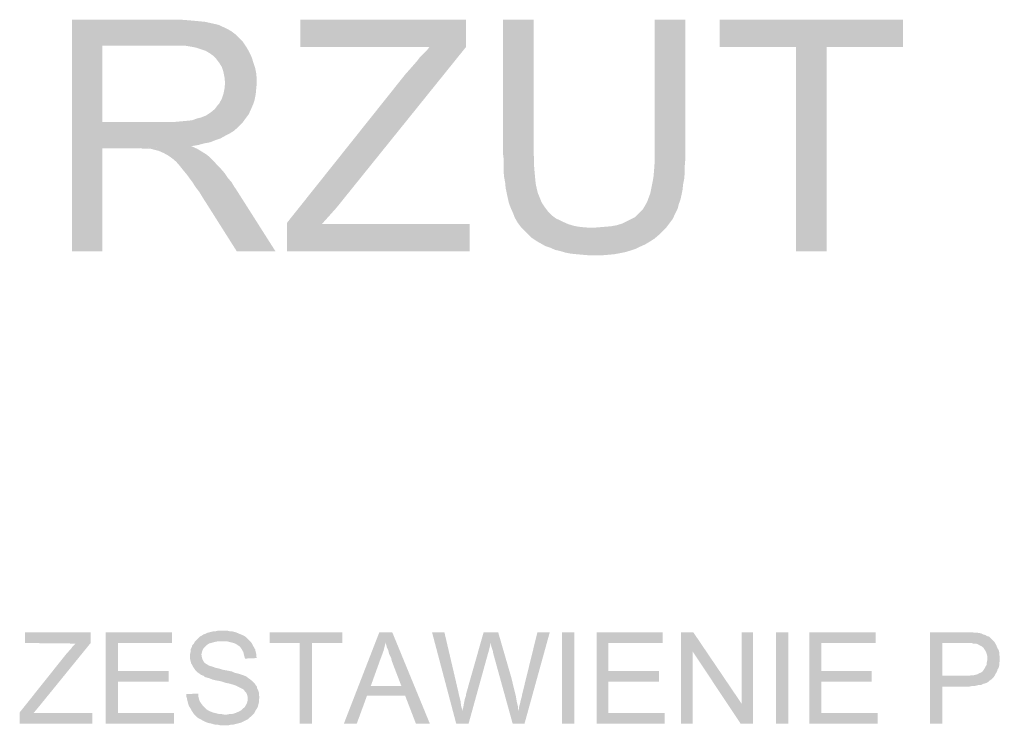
# Model space of a CAD drawing. Header units: millimetres. Extents: x -14047 to 49934, y -21523 to 14989.
# Tile 187 of 256: x 2344 to 2505, y 7594 to 7709. Entities that reach past the tile are written whole.
import ezdxf

# ---------------------------------------------------------------- set-up
doc = ezdxf.new("R2010")
doc.units = ezdxf.units.MM
doc.layers.add('H', color=7, linetype='Continuous')
doc.layers.add('P', color=7, linetype='Continuous')

msp = doc.modelspace()

# ---------------------------------------------------------------- hatches: boundary and pattern name
at = {"layer": 'H', "linetype": 'Continuous'}
for points in [[(2352.336, 7671.446), (2352.336, 7709.451), (2369.089, 7709.451), (2370.239, 7709.451), (2371.384, 7709.361), (2372.354, 7709.276), (2373.323, 7709.186), (2374.203, 7709.101), (2374.998, 7708.921), (2375.793, 7708.746), (2376.498, 7708.571), (2376.848, 7708.391), (2377.643, 7708.041), (2378.438, 7707.601), (2379.143, 7707.071), (2379.763, 7706.451), (2380.377, 7705.836), (2369.354, 7705.216), (2357.361, 7705.216), (2357.361, 7692.698), (2380.287, 7692.518), (2380.022, 7692.253), (2379.498, 7691.728), (2378.878, 7691.198), (2378.173, 7690.758), (2377.468, 7690.403), (2376.673, 7689.963), (2375.878, 7689.698), (2374.998, 7689.343), (2374.028, 7689.168), (2373.058, 7688.903), (2371.999, 7688.728), (2363.18, 7688.374), (2357.361, 7688.374), (2357.361, 7671.446)], [(2387.606, 7671.446), (2387.606, 7676.12), (2407.009, 7700.457), (2407.714, 7701.252), (2408.334, 7701.957), (2408.949, 7702.662), (2409.479, 7703.367), (2410.093, 7703.981), (2410.713, 7704.601), (2410.978, 7704.951), (2389.811, 7704.951), (2389.811, 7709.451), (2416.973, 7709.451), (2416.973, 7704.951), (2395.72, 7678.585), (2393.341, 7675.94), (2417.592, 7675.94), (2417.592, 7671.446)], [(2426.586, 7674.885), (2425.966, 7675.5), (2425.441, 7676.205), (2424.996, 7677), (2424.646, 7677.88), (2424.292, 7678.675), (2424.027, 7679.38), (2423.852, 7680.175), (2423.677, 7680.97), (2423.497, 7681.849), (2423.412, 7682.729), (2423.237, 7683.704), (2423.147, 7684.674), (2423.147, 7685.729), (2423.147, 7686.789), (2423.057, 7687.494), (2423.057, 7709.451), (2428.086, 7709.451), (2428.086, 7687.494), (2428.171, 7686.349), (2428.171, 7685.289), (2428.261, 7684.229), (2428.351, 7683.259), (2428.436, 7682.469), (2428.616, 7681.674), (2428.791, 7680.97), (2429.056, 7680.35), (2429.406, 7679.47), (2429.936, 7678.675), (2430.466, 7677.97), (2431.081, 7677.355), (2431.791, 7676.825), (2432.23, 7676.645), (2432.935, 7676.295), (2433.73, 7675.94), (2434.61, 7675.675), (2435.49, 7675.5), (2436.375, 7675.41), (2437.43, 7675.325), (2437.695, 7675.325)], [(2438.14, 7670.826), (2437.08, 7670.826), (2436.02, 7670.916), (2435.05, 7671.006), (2434.17, 7671.091), (2433.285, 7671.266), (2432.405, 7671.531), (2431.611, 7671.711), (2430.816, 7672.061), (2430.026, 7672.326), (2429.406, 7672.681), (2428.616, 7673.121), (2427.821, 7673.651), (2427.201, 7674.265), (2426.586, 7674.885), (2437.695, 7675.325), (2438.755, 7675.41), (2439.814, 7675.5), (2440.869, 7675.59), (2441.754, 7675.765), (2442.634, 7676.03), (2443.339, 7676.38), (2444.044, 7676.735), (2444.749, 7677.09), (2445.279, 7677.615), (2445.544, 7677.88), (2445.984, 7678.325), (2446.339, 7678.94), (2446.689, 7679.555), (2446.953, 7680.265), (2447.218, 7680.97), (2447.398, 7681.849), (2447.573, 7682.729), (2447.748, 7683.704), (2447.838, 7684.759), (2447.923, 7685.904), (2447.923, 7687.139), (2447.923, 7709.451), (2452.953, 7709.451), (2452.953, 7687.494), (2452.953, 7686.434), (2452.863, 7685.379), (2452.863, 7684.319), (2452.778, 7683.349), (2452.598, 7682.469), (2452.513, 7681.584), (2452.333, 7680.705), (2452.158, 7679.91), (2451.893, 7679.205), (2451.718, 7678.5), (2451.278, 7677.615), (2450.923, 7676.825), (2450.393, 7676.12), (2449.863, 7675.41), (2449.248, 7674.795), (2448.633, 7674.18), (2447.923, 7673.561), (2446.953, 7672.946), (2446.339, 7672.591), (2445.544, 7672.236), (2444.839, 7671.886), (2444.044, 7671.621), (2443.164, 7671.356), (2442.284, 7671.181), (2441.399, 7671.006), (2440.429, 7670.916), (2439.37, 7670.826), (2438.4, 7670.826)], [(2471.115, 7671.446), (2471.115, 7704.951), (2458.597, 7704.951), (2458.597, 7709.451), (2488.668, 7709.451), (2488.668, 7704.951), (2476.145, 7704.951), (2476.145, 7671.446)], [(2380.287, 7692.518), (2357.361, 7692.698), (2368.119, 7692.698), (2369.269, 7692.698), (2370.239, 7692.783), (2371.209, 7692.873), (2372.089, 7692.963), (2372.793, 7693.228), (2373.498, 7693.403), (2374.383, 7693.753), (2375.173, 7694.283), (2375.793, 7694.813), (2376.323, 7695.518), (2376.498, 7695.693), (2376.938, 7696.487), (2377.203, 7697.282), (2377.378, 7698.162), (2377.468, 7699.047), (2377.378, 7700.017), (2377.203, 7700.897), (2376.938, 7701.692), (2376.498, 7702.397), (2375.968, 7703.102), (2375.528, 7703.541), (2374.908, 7703.981), (2374.293, 7704.336), (2373.498, 7704.601), (2372.703, 7704.866), (2371.824, 7705.041), (2370.764, 7705.216), (2369.709, 7705.216), (2369.354, 7705.216), (2380.377, 7705.836), (2380.907, 7705.041), (2381.082, 7704.776), (2381.522, 7703.981), (2381.877, 7703.192), (2382.142, 7702.307), (2382.407, 7701.517), (2382.582, 7700.632), (2382.672, 7699.662), (2382.672, 7699.047), (2382.582, 7698.162), (2382.492, 7697.192), (2382.317, 7696.312), (2382.052, 7695.518), (2381.702, 7694.723), (2381.347, 7693.933), (2380.817, 7693.228)], [(2379.408, 7671.446), (2374.383, 7679.38), (2373.763, 7680.35), (2373.233, 7681.234), (2372.618, 7682.024), (2372.179, 7682.729), (2371.649, 7683.439), (2371.209, 7684.054), (2370.764, 7684.584), (2370.059, 7685.464), (2369.444, 7686.169), (2368.824, 7686.699), (2368.209, 7687.139), (2367.414, 7687.584), (2366.619, 7687.934), (2365.914, 7688.109), (2365.299, 7688.289), (2364.415, 7688.289), (2363.27, 7688.374), (2371.914, 7688.728), (2372.883, 7688.289), (2373.763, 7687.759), (2374.468, 7687.319), (2374.998, 7686.879), (2375.618, 7686.259), (2376.143, 7685.644), (2376.763, 7685.024), (2377.378, 7684.319), (2377.908, 7683.524), (2378.528, 7682.819), (2379.053, 7681.939), (2379.143, 7681.849), (2385.757, 7671.446)], [(2343.782, 7594.021), (2343.782, 7595.871), (2351.451, 7605.485), (2351.716, 7605.75), (2351.981, 7606.1), (2352.246, 7606.365), (2352.426, 7606.63), (2352.686, 7606.894), (2352.951, 7607.159), (2344.662, 7607.249), (2344.662, 7609.009), (2355.421, 7609.009), (2355.421, 7607.249), (2346.957, 7596.841), (2346.077, 7595.786), (2355.686, 7595.786), (2355.686, 7594.021)], [(2357.89, 7594.021), (2357.89, 7609.009), (2368.739, 7609.009), (2368.739, 7607.249), (2359.92, 7607.249), (2359.92, 7602.66), (2368.209, 7602.66), (2368.209, 7600.9), (2359.92, 7600.9), (2359.92, 7595.786), (2369.089, 7595.786), (2369.089, 7594.021)], [(2380.732, 7604.69), (2380.642, 7605.045), (2380.552, 7605.395), (2380.467, 7605.75), (2380.287, 7606.1), (2380.112, 7606.365), (2379.937, 7606.63), (2379.673, 7606.804), (2379.408, 7606.984), (2379.143, 7607.159), (2378.878, 7607.249), (2378.528, 7607.334), (2378.173, 7607.424), (2377.823, 7607.514), (2377.378, 7607.514), (2377.113, 7607.514), (2372.528, 7607.514), (2372.793, 7607.774), (2373.058, 7608.039), (2373.323, 7608.304), (2373.673, 7608.484), (2373.938, 7608.659), (2374.203, 7608.744), (2374.558, 7608.924), (2374.908, 7609.009), (2375.263, 7609.099), (2375.618, 7609.189), (2375.968, 7609.189), (2376.323, 7609.274), (2376.673, 7609.274), (2377.028, 7609.274), (2377.378, 7609.274), (2377.823, 7609.274), (2378.173, 7609.189), (2378.528, 7609.189), (2378.878, 7609.099), (2379.233, 7609.009), (2379.848, 7608.744), (2380.287, 7608.569), (2380.642, 7608.394), (2380.907, 7608.219), (2381.172, 7607.954), (2381.437, 7607.689), (2381.702, 7607.424), (2381.877, 7607.159), (2382.052, 7606.804), (2382.407, 7606.19), (2382.492, 7605.835), (2382.582, 7605.485), (2382.582, 7605.13), (2382.672, 7604.78)], [(2389.726, 7594.021), (2389.726, 7607.249), (2384.787, 7607.249), (2384.787, 7609.009), (2396.69, 7609.009), (2396.69, 7607.249), (2391.751, 7607.249), (2391.751, 7594.021)], [(2396.955, 7594.021), (2402.774, 7609.009), (2404.894, 7609.009), (2403.744, 7607.424), (2403.744, 7607.069), (2403.479, 7606.015), (2403.219, 7605.31), (2402.954, 7604.6), (2401.365, 7600.19), (2407.009, 7598.606), (2400.75, 7598.606), (2399.07, 7594.021)], [(2408.774, 7594.021), (2407.009, 7598.606), (2401.365, 7600.19), (2406.394, 7600.19), (2404.804, 7604.34), (2404.714, 7604.78), (2404.539, 7605.13), (2404.364, 7605.485), (2404.274, 7605.925), (2404.189, 7606.19), (2404.009, 7606.54), (2403.924, 7606.894), (2403.834, 7607.159), (2403.744, 7607.424), (2404.894, 7609.009), (2411.063, 7594.021)], [(2415.388, 7594.021), (2411.418, 7609.009), (2413.448, 7609.009), (2415.738, 7599.221), (2415.828, 7598.781), (2415.918, 7598.431), (2416.003, 7598.076), (2416.093, 7597.726), (2416.178, 7597.016), (2416.268, 7596.666), (2416.358, 7596.311), (2416.358, 7596.136)], [(2415.388, 7594.021), (2416.358, 7596.136), (2416.533, 7596.666), (2416.623, 7597.196), (2416.708, 7597.636), (2416.798, 7598.076), (2416.888, 7598.341), (2416.973, 7598.606), (2416.973, 7598.781), (2419.882, 7609.009), (2422.267, 7609.009), (2421.032, 7607.249), (2420.942, 7606.804), (2420.852, 7606.455), (2420.767, 7606.1), (2420.677, 7605.75), (2420.587, 7605.485), (2417.412, 7594.021)], [(2424.646, 7594.021), (2421.472, 7605.485), (2421.382, 7606.015), (2421.207, 7606.455), (2421.117, 7606.804), (2421.117, 7607.069), (2421.032, 7607.249), (2422.267, 7609.009), (2424.467, 7601.425), (2424.556, 7601.075), (2424.646, 7600.635), (2424.731, 7600.28), (2424.821, 7599.93), (2424.911, 7599.575), (2424.996, 7599.221), (2425.086, 7598.871), (2425.176, 7598.516), (2425.351, 7597.461), (2425.441, 7597.106), (2425.526, 7596.756), (2425.526, 7596.401), (2425.616, 7596.136)], [(2424.646, 7594.021), (2425.616, 7596.136), (2425.701, 7596.756), (2425.791, 7597.106), (2425.881, 7597.461), (2425.966, 7597.811), (2426.146, 7598.516), (2426.231, 7598.961), (2426.321, 7599.31), (2428.701, 7609.009), (2430.731, 7609.009), (2426.586, 7594.021)], [(2432.76, 7594.021), (2432.76, 7609.009), (2434.785, 7609.009), (2434.785, 7594.021)], [(2438.4, 7594.021), (2438.4, 7609.009), (2449.248, 7609.009), (2449.248, 7607.249), (2440.339, 7607.249), (2440.339, 7602.66), (2448.633, 7602.66), (2448.633, 7600.9), (2440.339, 7600.9), (2440.339, 7595.786), (2449.603, 7595.786), (2449.603, 7594.021)], [(2452.248, 7594.021), (2452.248, 7609.009), (2454.273, 7609.009), (2454.188, 7605.835), (2454.188, 7594.021)], [(2462.036, 7594.021), (2454.188, 7605.835), (2454.273, 7609.009), (2462.211, 7597.281)], [(2462.036, 7594.021), (2462.211, 7597.281), (2462.211, 7609.009), (2464.061, 7609.009), (2464.061, 7594.021)], [(2467.856, 7594.021), (2467.856, 7609.009), (2469.885, 7609.009), (2469.885, 7594.021)], [(2473.32, 7594.021), (2473.32, 7609.009), (2484.168, 7609.009), (2484.168, 7607.249), (2475.26, 7607.249), (2475.26, 7602.66), (2483.554, 7602.66), (2483.554, 7600.9), (2475.26, 7600.9), (2475.26, 7595.786), (2484.523, 7595.786), (2484.523, 7594.021)], [(2493.077, 7594.021), (2493.077, 7609.009), (2499.601, 7609.009), (2500.041, 7609.009), (2500.396, 7608.924), (2500.656, 7608.924), (2500.921, 7608.924), (2501.451, 7608.834), (2501.806, 7608.659), (2502.156, 7608.569), (2502.421, 7608.394), (2502.776, 7608.304), (2503.126, 7607.954), (2503.391, 7607.689), (2503.656, 7607.424), (2498.896, 7607.249), (2495.102, 7607.249), (2495.102, 7601.87), (2503.571, 7601.69), (2503.306, 7601.425), (2503.126, 7601.25), (2502.861, 7601.075), (2502.686, 7600.9), (2502.421, 7600.72), (2502.156, 7600.635), (2501.806, 7600.545), (2501.451, 7600.37), (2501.101, 7600.37), (2500.746, 7600.28), (2500.396, 7600.19), (2499.951, 7600.19), (2499.511, 7600.105), (2495.102, 7600.105), (2495.102, 7594.021)], [(2381.967, 7595.431), (2377.468, 7595.521), (2377.823, 7595.521), (2378.263, 7595.606), (2378.613, 7595.606), (2378.968, 7595.696), (2379.233, 7595.786), (2379.408, 7595.871), (2379.848, 7596.046), (2380.112, 7596.226), (2380.377, 7596.491), (2380.642, 7596.666), (2380.907, 7597.106), (2381.082, 7597.461), (2381.172, 7597.811), (2381.172, 7598.076), (2381.172, 7598.431), (2381.082, 7598.781), (2380.907, 7599.136), (2380.732, 7599.31), (2380.552, 7599.575), (2380.287, 7599.75), (2379.937, 7599.93), (2379.583, 7600.105), (2379.408, 7600.19), (2379.233, 7600.28), (2378.968, 7600.37), (2378.703, 7600.455), (2378.348, 7600.545), (2377.998, 7600.635), (2377.558, 7600.72), (2377.028, 7600.9), (2376.763, 7600.985), (2376.233, 7601.075), (2375.793, 7601.165), (2375.438, 7601.25), (2374.998, 7601.425), (2374.733, 7601.515), (2374.383, 7601.605), (2374.118, 7601.69), (2373.938, 7601.87), (2373.498, 7602.045), (2373.148, 7602.31), (2372.883, 7602.485), (2372.618, 7602.75), (2372.444, 7603.015), (2372.264, 7603.28), (2372.089, 7603.63), (2371.914, 7603.895), (2371.824, 7604.25), (2371.734, 7604.6), (2371.734, 7604.955), (2371.734, 7605.485), (2371.824, 7605.835), (2371.824, 7606.19), (2371.999, 7606.54), (2372.089, 7606.894), (2372.354, 7607.159), (2372.528, 7607.514), (2377.113, 7607.514), (2376.588, 7607.514), (2376.233, 7607.514), (2375.793, 7607.424), (2375.438, 7607.334), (2375.173, 7607.249), (2374.823, 7607.159), (2374.558, 7606.984), (2374.203, 7606.63), (2373.938, 7606.365), (2373.763, 7606.015), (2373.673, 7605.75), (2373.588, 7605.395), (2373.673, 7604.865), (2373.763, 7604.6), (2373.938, 7604.25), (2374.118, 7603.985), (2374.383, 7603.81), (2374.558, 7603.72), (2374.823, 7603.545), (2375.088, 7603.455), (2375.438, 7603.365), (2375.878, 7603.19), (2376.323, 7603.105), (2377.203, 7602.84), (2377.733, 7602.75), (2378.173, 7602.66), (2378.613, 7602.575), (2378.968, 7602.395), (2379.318, 7602.31), (2379.673, 7602.22), (2379.937, 7602.135), (2380.202, 7602.045), (2380.467, 7601.955), (2380.907, 7601.78), (2381.257, 7601.515), (2381.522, 7601.34), (2382.052, 7600.9), (2382.317, 7600.635), (2382.492, 7600.37), (2382.672, 7600.105), (2382.757, 7599.75), (2382.937, 7599.4), (2383.022, 7599.136), (2383.022, 7598.696), (2383.112, 7598.341), (2383.022, 7597.901), (2383.022, 7597.546), (2382.937, 7597.196), (2382.847, 7596.841), (2382.672, 7596.491), (2382.492, 7596.226), (2382.407, 7596.046), (2382.227, 7595.696)], [(2503.571, 7601.69), (2495.102, 7601.87), (2498.981, 7601.87), (2499.426, 7601.87), (2499.866, 7601.955), (2500.216, 7601.955), (2500.571, 7602.045), (2500.921, 7602.135), (2501.186, 7602.31), (2501.451, 7602.395), (2501.716, 7602.575), (2501.891, 7602.84), (2502.071, 7603.105), (2502.246, 7603.455), (2502.421, 7603.72), (2502.421, 7604.075), (2502.511, 7604.515), (2502.511, 7605.045), (2502.421, 7605.395), (2502.336, 7605.66), (2502.156, 7606.015), (2501.981, 7606.28), (2501.806, 7606.54), (2501.541, 7606.72), (2501.186, 7606.894), (2500.921, 7607.069), (2500.571, 7607.159), (2500.216, 7607.159), (2499.866, 7607.249), (2499.426, 7607.249), (2498.896, 7607.249), (2503.656, 7607.424), (2503.831, 7607.159), (2504.011, 7606.804), (2504.186, 7606.365), (2504.361, 7606.1), (2504.451, 7605.75), (2504.451, 7605.395), (2504.541, 7604.955), (2504.541, 7604.69), (2504.541, 7604.34), (2504.451, 7603.895), (2504.451, 7603.545), (2504.361, 7603.19), (2504.186, 7602.925), (2504.096, 7602.575), (2503.921, 7602.31), (2503.746, 7601.955)], [(2377.558, 7593.756), (2377.113, 7593.756), (2376.673, 7593.756), (2376.323, 7593.841), (2375.968, 7593.841), (2375.263, 7594.021), (2374.908, 7594.106), (2374.558, 7594.196), (2374.293, 7594.286), (2373.763, 7594.551), (2373.498, 7594.726), (2373.148, 7594.901), (2372.883, 7595.076), (2372.618, 7595.341), (2372.354, 7595.606), (2372.179, 7595.871), (2371.999, 7596.136), (2371.824, 7596.491), (2371.649, 7596.756), (2371.474, 7597.106), (2371.384, 7597.461), (2371.294, 7597.811), (2371.209, 7598.166), (2371.119, 7598.516), (2371.119, 7598.871), (2373.058, 7598.961), (2373.058, 7598.606), (2373.148, 7598.251), (2373.233, 7597.901), (2373.413, 7597.546), (2373.588, 7597.281), (2373.853, 7596.931), (2374.118, 7596.666), (2374.383, 7596.401), (2374.648, 7596.226), (2374.998, 7596.046), (2375.438, 7595.871), (2375.793, 7595.786), (2376.143, 7595.696), (2376.498, 7595.606), (2376.848, 7595.606), (2377.293, 7595.521), (2377.468, 7595.521), (2381.967, 7595.431), (2381.702, 7595.166), (2381.437, 7594.991), (2381.172, 7594.726), (2380.817, 7594.551), (2380.467, 7594.371), (2380.112, 7594.196), (2379.408, 7594.021), (2379.053, 7593.931), (2378.703, 7593.841), (2378.348, 7593.841), (2377.998, 7593.756), (2377.643, 7593.756)]]:
    msp.add_hatch(color=256, dxfattribs=at).paths.add_polyline_path(points)

# ---------------------------------------------------------------- linework, layer by layer
at = {"layer": 'P', "const_width": 0.015}
msp.add_lwpolyline([(2348.102, 7660.422), (2757.447, 7660.422)], dxfattribs=at)

doc.saveas('drawing.dxf')
